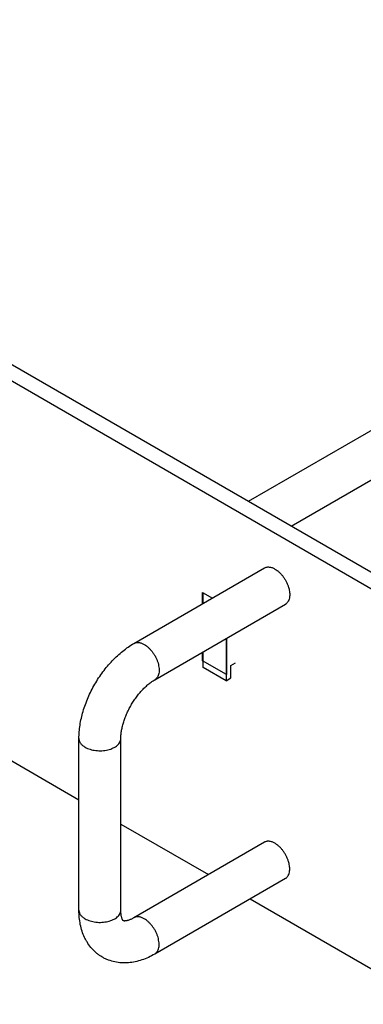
# Model space of a CAD drawing. Header units: inches. Extents: x 0 to 34, y 0 to 22.
# Tile 31 of 35: x 30.266 to 30.906, y 15.521 to 17.353. Entities that reach past the tile are written whole.
import ezdxf

# ---------------------------------------------------------------- set-up
doc = ezdxf.new("R2010")
doc.units = ezdxf.units.IN
doc.header["$LTSCALE"] = 1.87
doc.header["$MEASUREMENT"] = 0
doc.layers.get('0').update_dxf_attribs({"linetype": 'CONTINUOUS'})

msp = doc.modelspace()

# ---------------------------------------------------------------- linework, layer by layer
at = {"color": 7, "linetype": 'CONTINUOUS'}
for p, q in [((31.0614, 16.2427), (24.4765, 20.0447)), ((31.0349, 16.2274), (24.4499, 20.0294)), ((29.5682, 16.368), (30.376, 15.9016)), ((30.4782, 16.1924), (30.7215, 16.3329)), ((30.6064, 16.2874), (30.6245, 16.2769)), ((30.6064, 16.2664), (30.6064, 16.2874)), ((30.6071, 16.2668), (30.6071, 16.287)), ((30.5172, 16.1249), (30.7605, 16.2653)), ((30.6499, 16.2015), (30.6499, 16.1231)), ((30.6506, 16.2019), (30.6506, 16.1345)), ((30.6064, 16.16), (30.6064, 16.1764)), ((30.6071, 16.1478), (30.6071, 16.1768)), ((30.6506, 16.1345), (30.6064, 16.16)), ((30.6587, 16.1511), (30.6675, 16.1562)), ((30.6499, 16.1231), (30.6071, 16.1478)), ((30.6587, 16.1282), (30.6587, 16.1511)), ((30.6499, 16.1231), (30.6587, 16.1282)), ((30.376, 15.6961), (30.376, 16.0154)), ((30.454, 15.6961), (30.454, 16.0154)), ((30.454, 15.8565), (30.6171, 15.7623)), ((30.7215, 15.8226), (30.4782, 15.6821)), ((30.7605, 15.755), (30.5172, 15.6146)), ((30.6951, 15.7173), (31.0349, 15.5211))]:
    msp.add_line(p, q, dxfattribs=at)
at = {"color": 3, "linetype": 'CONTINUOUS'}
for p, q in [((32.8025, 17.6752), (30.6914, 16.4563)), ((32.8424, 17.606), (30.7713, 16.4102))]:
    msp.add_line(p, q, dxfattribs=at)
at = {"color": 7, "linetype": 'CONTINUOUS'}
for points, knots in [([(30.7215, 16.3329), (30.7221, 16.3332), (30.7235, 16.3339), (30.7257, 16.3345), (30.728, 16.3348), (30.7305, 16.3347), (30.733, 16.3342), (30.7357, 16.3335), (30.7383, 16.3324), (30.7401, 16.3315), (30.741, 16.3309)], [0, 0, 0, 0, 0.108012, 0.218067, 0.331993, 0.451326, 0.577242, 0.710552, 0.851551, 1, 1, 1, 1]), ([(30.741, 16.3309), (30.7424, 16.3301), (30.7453, 16.3282), (30.7493, 16.3248), (30.7531, 16.3208), (30.7567, 16.3163), (30.7599, 16.3114), (30.7627, 16.3063), (30.765, 16.301), (30.7662, 16.2973), (30.7667, 16.2955)], [0, 0, 0, 0, 0.111121, 0.229551, 0.35377, 0.482213, 0.613032, 0.744247, 0.87387, 1, 1, 1, 1]), ([(30.7667, 16.2955), (30.7671, 16.2941), (30.7678, 16.2913), (30.7684, 16.2872), (30.7686, 16.2833), (30.7685, 16.2807), (30.7683, 16.2795)], [0, 0, 0, 0, 0.268688, 0.525979, 0.77013, 1, 1, 1, 1]), ([(30.7683, 16.2795), (30.7682, 16.2779), (30.7676, 16.2749), (30.7662, 16.2715), (30.7647, 16.2691), (30.7635, 16.2676), (30.762, 16.2663), (30.761, 16.2656), (30.7605, 16.2653)], [0, 0, 0, 0, 0.282121, 0.538646, 0.658961, 0.775104, 0.888308, 1, 1, 1, 1]), ([(30.376, 16.0154), (30.376, 16.0195), (30.3763, 16.0279), (30.3784, 16.045), (30.3833, 16.0666), (30.3926, 16.092), (30.405, 16.1167), (30.4201, 16.1397), (30.4347, 16.1572), (30.4474, 16.1697), (30.4573, 16.1782), (30.4675, 16.1859), (30.4746, 16.1904), (30.4782, 16.1924)], [0, 0, 0, 0, 0.058494, 0.118426, 0.242015, 0.36983, 0.499965, 0.630101, 0.757916, 0.820353, 0.881573, 0.941505, 1, 1, 1, 1]), ([(30.4782, 16.1924), (30.4789, 16.1928), (30.4802, 16.1934), (30.4824, 16.194), (30.4848, 16.1943), (30.4872, 16.1942), (30.4898, 16.1938), (30.4924, 16.193), (30.4951, 16.1919), (30.4968, 16.191), (30.4977, 16.1905)], [0, 0, 0, 0, 0.108012, 0.218067, 0.331993, 0.451326, 0.577242, 0.710552, 0.851551, 1, 1, 1, 1]), ([(30.4977, 16.1905), (30.4991, 16.1897), (30.5019, 16.1878), (30.5058, 16.1845), (30.5096, 16.1806), (30.5131, 16.1763), (30.5163, 16.1716), (30.5191, 16.1666), (30.5214, 16.1614), (30.5233, 16.1562), (30.5245, 16.1511), (30.5252, 16.146), (30.5254, 16.1413), (30.5249, 16.1369), (30.5238, 16.133), (30.5222, 16.1296), (30.52, 16.1268), (30.5182, 16.1254), (30.5172, 16.1249)], [0, 0, 0, 0, 0.062365, 0.128754, 0.198354, 0.270337, 0.343729, 0.417474, 0.490509, 0.561808, 0.630415, 0.695514, 0.75647, 0.812915, 0.864825, 0.912606, 0.957187, 1, 1, 1, 1]), ([(30.454, 16.0154), (30.454, 16.0175), (30.4542, 16.0221), (30.4551, 16.0293), (30.4566, 16.0369), (30.4587, 16.0449), (30.4614, 16.053), (30.4647, 16.0612), (30.4686, 16.0694), (30.4729, 16.0774), (30.4777, 16.0852), (30.4829, 16.0926), (30.4883, 16.0996), (30.494, 16.106), (30.4999, 16.1119), (30.5057, 16.117), (30.5114, 16.1213), (30.5153, 16.1238), (30.5172, 16.1249)], [0, 0, 0, 0, 0.050031, 0.105149, 0.164594, 0.22755, 0.293272, 0.361046, 0.430178, 0.499985, 0.569792, 0.638925, 0.706703, 0.772428, 0.835389, 0.894839, 0.949964, 1, 1, 1, 1]), ([(30.376, 16.0154), (30.376, 16.0146), (30.3761, 16.0131), (30.3767, 16.0109), (30.3776, 16.0088), (30.3789, 16.0067), (30.3806, 16.0047), (30.3826, 16.0028), (30.3849, 16.001), (30.3865, 15.9999), (30.3874, 15.9994)], [0, 0, 0, 0, 0.108017, 0.218077, 0.332005, 0.45134, 0.577255, 0.710563, 0.851558, 1, 1, 1, 1]), ([(30.3874, 15.9994), (30.3888, 15.9986), (30.3918, 15.9971), (30.3967, 15.9954), (30.4019, 15.9941), (30.4074, 15.9932), (30.4131, 15.9928), (30.4188, 15.9929), (30.4244, 15.9934), (30.4299, 15.9945), (30.435, 15.9959), (30.4397, 15.9978), (30.4438, 16.0001), (30.4474, 16.0027), (30.4503, 16.0056), (30.4524, 16.0087), (30.4537, 16.012), (30.454, 16.0143), (30.454, 16.0154)], [0, 0, 0, 0, 0.062364, 0.128751, 0.198349, 0.27033, 0.343721, 0.417464, 0.490498, 0.561796, 0.630402, 0.695501, 0.756459, 0.812905, 0.864817, 0.9126, 0.957184, 1, 1, 1, 1]), ([(30.741, 15.8207), (30.7401, 15.8212), (30.7383, 15.8221), (30.7357, 15.8232), (30.733, 15.8239), (30.7305, 15.8244), (30.728, 15.8245), (30.7257, 15.8242), (30.7235, 15.8236), (30.7221, 15.823), (30.7215, 15.8226)], [0, 0, 0, 0, 0.148449, 0.289448, 0.422758, 0.548674, 0.668007, 0.781933, 0.891988, 1, 1, 1, 1]), ([(30.7667, 15.7852), (30.7662, 15.787), (30.765, 15.7907), (30.7627, 15.796), (30.7599, 15.8011), (30.7567, 15.806), (30.7531, 15.8105), (30.7493, 15.8145), (30.7453, 15.8179), (30.7424, 15.8198), (30.741, 15.8207)], [0, 0, 0, 0, 0.12613, 0.255753, 0.386968, 0.517787, 0.64623, 0.770449, 0.888879, 1, 1, 1, 1]), ([(30.7683, 15.7692), (30.7685, 15.7704), (30.7686, 15.773), (30.7684, 15.7769), (30.7678, 15.781), (30.7671, 15.7838), (30.7667, 15.7852)], [0, 0, 0, 0, 0.22987, 0.474021, 0.731312, 1, 1, 1, 1]), ([(30.7605, 15.755), (30.761, 15.7553), (30.762, 15.7561), (30.7635, 15.7573), (30.7647, 15.7588), (30.7662, 15.7612), (30.7676, 15.7646), (30.7682, 15.7676), (30.7683, 15.7692)], [0, 0, 0, 0, 0.111692, 0.224896, 0.341039, 0.461354, 0.717879, 1, 1, 1, 1]), ([(30.4197, 15.6088), (30.4179, 15.6098), (30.4144, 15.6121), (30.4077, 15.6171), (30.4001, 15.6243), (30.3937, 15.6327), (30.3894, 15.6398), (30.3855, 15.6473), (30.3816, 15.6572), (30.3783, 15.6698), (30.3764, 15.6828), (30.376, 15.6916), (30.376, 15.6961)], [0, 0, 0, 0, 0.061202, 0.122401, 0.24475, 0.367288, 0.42877, 0.490437, 0.614597, 0.740477, 0.868809, 1, 1, 1, 1]), ([(30.376, 15.6961), (30.376, 15.6954), (30.3761, 15.6939), (30.3767, 15.6917), (30.3776, 15.6895), (30.3789, 15.6874), (30.3806, 15.6854), (30.3826, 15.6835), (30.3849, 15.6818), (30.3865, 15.6807), (30.3874, 15.6802)], [0, 0, 0, 0, 0.108017, 0.218077, 0.332005, 0.45134, 0.577255, 0.710563, 0.851558, 1, 1, 1, 1]), ([(30.3874, 15.6802), (30.3888, 15.6794), (30.3918, 15.6779), (30.3967, 15.6762), (30.4019, 15.6748), (30.4074, 15.674), (30.4131, 15.6735), (30.4188, 15.6736), (30.4244, 15.6742), (30.4299, 15.6752), (30.435, 15.6767), (30.4397, 15.6786), (30.4438, 15.6809), (30.4474, 15.6834), (30.4503, 15.6863), (30.4524, 15.6894), (30.4537, 15.6927), (30.454, 15.695), (30.454, 15.6961)], [0, 0, 0, 0, 0.062364, 0.128751, 0.198349, 0.27033, 0.343721, 0.417464, 0.490498, 0.561796, 0.630402, 0.695501, 0.756459, 0.812905, 0.864817, 0.9126, 0.957184, 1, 1, 1, 1]), ([(30.4587, 15.6763), (30.4587, 15.6763), (30.4587, 15.6763), (30.4587, 15.6763), (30.4587, 15.6764), (30.4587, 15.6764), (30.4586, 15.6764), (30.4586, 15.6765), (30.4585, 15.6766), (30.4584, 15.6767), (30.4583, 15.6768), (30.458, 15.6771), (30.4577, 15.6775), (30.4573, 15.6783), (30.4568, 15.6792), (30.4563, 15.6804), (30.4558, 15.6819), (30.4553, 15.6837), (30.4549, 15.6857), (30.4545, 15.688), (30.4541, 15.6915), (30.454, 15.6942), (30.454, 15.6961)], [0, 0, 0, 0, 0.000168, 0.000562, 0.001414, 0.002992, 0.005567, 0.009409, 0.014786, 0.021962, 0.031133, 0.042427, 0.071945, 0.111759, 0.163129, 0.2265, 0.302013, 0.389865, 0.489763, 0.601168, 0.7236, 1, 1, 1, 1]), ([(30.4782, 15.6821), (30.4775, 15.6817), (30.476, 15.6809), (30.4736, 15.6797), (30.4713, 15.6787), (30.4689, 15.6777), (30.4668, 15.6771), (30.4651, 15.6766), (30.4639, 15.6764), (30.4626, 15.6762), (30.4615, 15.6761), (30.4606, 15.6761), (30.4598, 15.6761), (30.4591, 15.6762), (30.4587, 15.6763)], [0, 0, 0, 0, 0.12423, 0.249382, 0.374816, 0.500082, 0.624986, 0.687342, 0.749693, 0.812152, 0.874902, 0.906421, 0.937813, 1, 1, 1, 1]), ([(30.4977, 15.6802), (30.4968, 15.6807), (30.4951, 15.6816), (30.4924, 15.6827), (30.4898, 15.6835), (30.4872, 15.6839), (30.4848, 15.684), (30.4824, 15.6837), (30.4802, 15.6831), (30.4789, 15.6825), (30.4782, 15.6821)], [0, 0, 0, 0, 0.148449, 0.289448, 0.422758, 0.548674, 0.668007, 0.781933, 0.891988, 1, 1, 1, 1]), ([(30.5172, 15.6146), (30.5182, 15.6151), (30.52, 15.6165), (30.5222, 15.6193), (30.5238, 15.6227), (30.5249, 15.6266), (30.5254, 15.631), (30.5252, 15.6358), (30.5245, 15.6408), (30.5233, 15.6459), (30.5214, 15.6511), (30.5191, 15.6563), (30.5163, 15.6613), (30.5131, 15.666), (30.5096, 15.6703), (30.5058, 15.6742), (30.5019, 15.6775), (30.4991, 15.6794), (30.4977, 15.6802)], [0, 0, 0, 0, 0.042813, 0.087394, 0.135175, 0.187085, 0.24353, 0.304486, 0.369585, 0.438192, 0.509491, 0.582526, 0.656271, 0.729663, 0.801646, 0.871246, 0.937635, 1, 1, 1, 1]), ([(30.5172, 15.6146), (30.5133, 15.6123), (30.5055, 15.6083), (30.4932, 15.6034), (30.4808, 15.6), (30.4702, 15.5984), (30.4618, 15.598), (30.4534, 15.5982), (30.443, 15.5996), (30.4329, 15.6025), (30.4252, 15.6058), (30.4215, 15.6077), (30.4197, 15.6088)], [0, 0, 0, 0, 0.131206, 0.259526, 0.385405, 0.509564, 0.57123, 0.632713, 0.755246, 0.877595, 0.938795, 1, 1, 1, 1])]:
    msp.add_open_spline(points, degree=3, knots=knots, dxfattribs=at)

doc.saveas('drawing.dxf')
